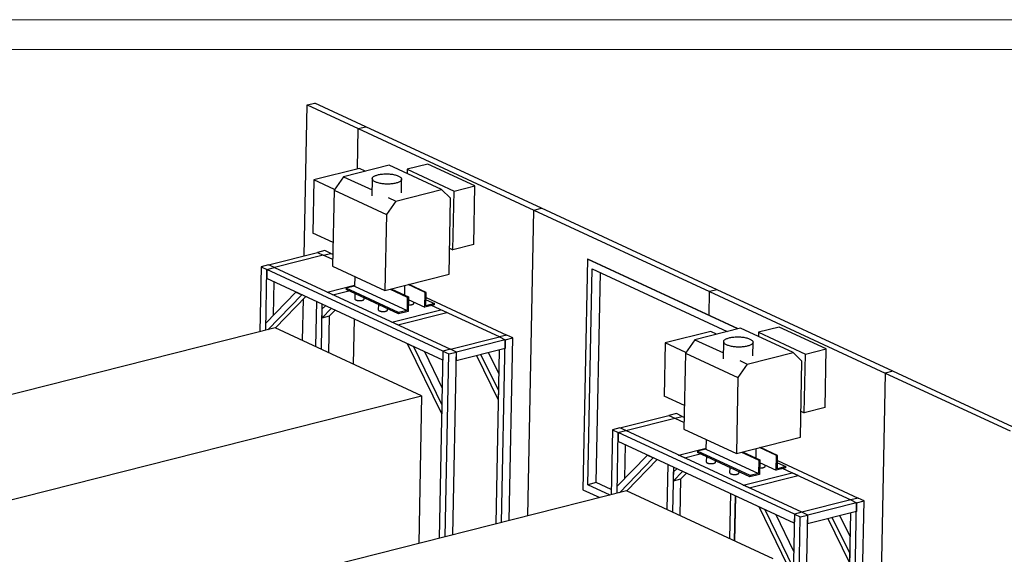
# Model space of a CAD drawing. Header units: millimetres. Extents: x 0 to 841, y 0 to 594.
# Tile 56 of 92: x 104 to 269, y 504 to 594. Entities that reach past the tile are written whole.
import ezdxf

# ---------------------------------------------------------------- set-up
doc = ezdxf.new("R2010")
doc.units = ezdxf.units.MM
doc.layers.add('TRAIT-FORT', color=4, linetype='Continuous', lineweight=25)

msp = doc.modelspace()

# ---------------------------------------------------------------- linework, layer by layer
at = {"lineweight": 18}
for p, q in [((841, 594), (0, 594)), ((836, 589), (5, 589))]:
    msp.add_line(p, q, dxfattribs=at)
at = {"layer": 'TRAIT-FORT', "lineweight": 25}
for p, q in [((152.44738, 579.68989), (153.70974, 580.00931)), ((162.26676, 576.03983), (153.70974, 580.00931)), ((151.94458, 554.36931), (152.44738, 579.68989)), ((152.44738, 579.68989), (161.0044, 575.72041)), ((160.86998, 568.95155), (161.0044, 575.72041)), ((161.0044, 575.72041), (162.26676, 576.03983)), ((161.0044, 575.72041), (190.48323, 562.0456)), ((191.74559, 562.36502), (162.26676, 576.03983)), ((161.18937, 569.03236), (153.56301, 567.10263)), ((166.19301, 569.59757), (158.51351, 567.65438)), ((162.16701, 568.57885), (161.18937, 569.03236)), ((174.9921, 565.5158), (166.19301, 569.59757)), ((169.20392, 568.90231), (169.19012, 568.20725)), ((172.69329, 569.78525), (169.20392, 568.90231)), ((169.20392, 568.90231), (177.07997, 565.24873)), ((180.56934, 566.13166), (172.69329, 569.78525)), ((153.56301, 567.10263), (153.3601, 558.17967)), ((157.01212, 565.50264), (153.56301, 567.10263)), ((158.51351, 567.65438), (156.94125, 565.40106)), ((158.51351, 567.65438), (163.31981, 565.4248)), ((163.35754, 567.32441), (163.30036, 564.44502)), ((168.23563, 564.9655), (168.28053, 567.22665)), ((156.94125, 565.40106), (156.68806, 552.65064)), ((156.94125, 565.40106), (165.74033, 561.31929)), ((167.31259, 563.57261), (174.9921, 565.5158)), ((176.4903, 564.03941), (174.9921, 565.5158)), ((176.88447, 555.40354), (177.07997, 565.24873)), ((177.07997, 565.24873), (180.56934, 566.13166)), ((180.37384, 556.28647), (180.56934, 566.13166)), ((167.31259, 563.57261), (165.74033, 561.31929)), ((166.04743, 564.1595), (167.31259, 563.57261)), ((176.23711, 551.289), (176.4903, 564.03941)), ((189.46463, 510.74954), (190.48323, 562.0456)), ((190.48323, 562.0456), (191.74559, 562.36502)), ((190.48323, 562.0456), (219.96206, 548.37079)), ((221.22442, 548.69022), (191.74559, 562.36502)), ((165.74033, 561.31929), (165.48714, 548.56888)), ((156.76647, 556.5995), (153.3601, 558.17967)), ((155.41826, 555.24828), (154.1559, 554.92885)), ((156.40088, 554.79245), (155.41826, 555.24828)), ((176.32397, 555.66355), (176.88447, 555.40354)), ((180.37384, 556.28647), (176.88447, 555.40354)), ((145.95055, 552.85261), (154.1559, 554.92885)), ((155.13852, 554.47303), (146.93318, 552.39678)), ((154.1559, 554.92885), (155.13852, 554.47303)), ((155.13852, 554.47303), (156.40088, 554.79245)), ((156.70977, 553.74415), (155.13852, 554.47303)), ((156.40088, 554.79245), (156.72758, 554.6409)), ((199.47659, 553.81316), (198.70808, 515.11151)), ((199.47659, 553.81316), (199.5397, 553.82913)), ((224.66995, 542.12631), (199.47659, 553.81316)), ((224.73307, 542.14229), (199.5397, 553.82913)), ((144.68819, 552.53319), (144.47173, 541.63273)), ((145.95055, 552.85261), (144.68819, 552.53319)), ((144.68819, 552.53319), (145.67081, 552.07736)), ((145.46842, 541.88493), (145.67081, 552.07736)), ((145.67081, 552.07736), (145.64103, 550.5773)), ((145.67081, 552.07736), (146.93318, 552.39678)), ((175.21814, 538.37078), (145.67081, 552.07736)), ((146.93318, 552.39678), (145.95055, 552.85261)), ((146.93318, 552.39678), (176.4805, 538.6902)), ((156.68806, 552.65064), (165.48714, 548.56888)), ((199.54332, 515.973), (200.26268, 552.19955)), ((200.26268, 552.19955), (222.92785, 541.6855)), ((175.18835, 536.87072), (145.64103, 550.5773)), ((160.42305, 550.91804), (160.3906, 549.28379)), ((165.48714, 548.56888), (176.23711, 551.289)), ((200.93192, 516.32437), (201.63169, 551.56448)), ((146.77437, 544.39957), (146.88558, 549.99997)), ((155.77683, 548.29434), (160.39415, 549.46269)), ((156.75945, 547.83852), (159.42789, 548.51372)), ((158.9811, 548.92712), (158.97703, 548.72287)), ((167.77612, 544.6411), (158.97703, 548.72287)), ((160.3906, 549.28379), (158.9811, 548.92712)), ((167.78018, 544.84535), (158.9811, 548.92712)), ((160.3906, 549.28379), (169.18968, 545.20202)), ((166.34947, 548.78708), (169.23429, 547.44885)), ((166.52135, 548.83057), (169.40618, 547.49234)), ((168.80401, 547.77168), (168.83667, 549.41642)), ((172.24237, 548.21), (169.35755, 549.54822)), ((172.41425, 548.25349), (169.52943, 549.59172)), ((221.22442, 548.69022), (219.96206, 548.37079)), ((250.70325, 535.01541), (221.22442, 548.69022)), ((145.49209, 543.07698), (150.55417, 548.29816)), ((151.53679, 547.84234), (145.85602, 541.983)), ((147.09513, 542.27845), (152.19392, 547.5375)), ((150.55417, 548.29816), (151.53679, 547.84234)), ((151.66242, 540.15975), (151.80087, 547.1321)), ((156.75945, 547.83852), (155.77683, 548.29434)), ((160.44947, 548.03983), (160.43187, 547.15353)), ((162.00019, 547.12239), (162.00408, 547.31867)), ((169.23429, 547.44885), (169.18968, 545.20202)), ((169.23429, 547.44885), (169.40618, 547.49234)), ((169.40618, 547.49234), (169.35751, 545.04125)), ((169.39751, 547.05602), (172.1937, 545.75891)), ((172.1937, 545.75891), (172.24237, 548.21)), ((172.24237, 548.21), (172.41425, 548.25349)), ((172.36964, 546.00666), (172.41425, 548.25349)), ((172.38952, 547.00792), (173.77914, 546.3633)), ((172.39675, 547.37219), (185.94821, 541.08587)), ((219.88305, 544.39214), (219.96206, 548.37079)), ((219.96206, 548.37079), (249.44089, 534.69599)), ((153.99256, 546.70314), (153.84254, 539.14842)), ((154.82517, 538.6926), (154.97518, 546.24732)), ((156.46527, 545.55609), (154.93001, 543.97258)), ((154.93001, 543.97258), (154.9598, 545.47264)), ((154.9598, 545.47264), (155.48264, 546.01192)), ((156.19238, 544.292), (157.1224, 545.25126)), ((164.38, 546.21651), (164.3624, 545.33021)), ((165.93072, 545.29907), (165.93461, 545.49535)), ((166.65423, 543.24847), (174.85957, 545.32471)), ((169.18968, 545.20202), (167.78018, 544.84535)), ((170.34829, 546.41687), (170.35219, 546.61316)), ((173.77509, 546.15905), (172.1937, 545.75891)), ((173.77914, 546.3633), (172.36964, 546.00666)), ((184.68585, 540.76645), (173.31302, 546.04214)), ((173.77509, 546.15905), (173.77914, 546.3633)), ((175.8422, 544.86889), (174.85957, 545.32471)), ((154.93001, 543.97258), (156.19238, 544.292)), ((156.06972, 538.11527), (156.19238, 544.292)), ((160.21944, 536.19027), (160.36945, 543.74499)), ((167.63685, 542.79265), (175.8422, 544.86889)), ((169.35751, 545.04125), (167.77612, 544.6411)), ((167.78018, 544.84535), (167.77612, 544.6411)), ((147.0699, 542.29016), (74.98691, 524.05062)), ((145.46842, 541.88493), (145.49209, 543.07698)), ((171.63963, 530.89261), (147.0699, 542.29016)), ((167.63685, 542.79265), (166.65423, 543.24847)), ((225.15068, 542.24795), (217.47117, 540.30477)), ((233.94976, 538.16619), (225.15068, 542.24795)), ((231.65095, 542.43563), (228.16158, 541.5527)), ((239.527, 538.78205), (231.65095, 542.43563)), ((176.4805, 538.6902), (184.68585, 540.76645)), ((185.66848, 540.31062), (177.46313, 538.23438)), ((185.94821, 541.08587), (184.68585, 540.76645)), ((184.68585, 540.76645), (185.66848, 540.31062)), ((185.05934, 509.63485), (185.66848, 540.31062)), ((185.66848, 540.31062), (185.63869, 538.81055)), ((185.66848, 540.31062), (186.93084, 540.63004)), ((186.93084, 540.63004), (185.94821, 541.08587)), ((186.3217, 509.95427), (186.93084, 540.63004)), ((220.14703, 541.68275), (212.52068, 539.75301)), ((217.47117, 540.30477), (215.89891, 538.05145)), ((217.47117, 540.30477), (222.27748, 538.07519)), ((221.12467, 541.22923), (220.14703, 541.68275)), ((228.16158, 541.5527), (228.14778, 540.85764)), ((228.16158, 541.5527), (236.03763, 537.89911)), ((169.29259, 539.60568), (170.27522, 539.14985)), ((175.00963, 527.87033), (169.29259, 539.60568)), ((170.27522, 539.14985), (175.03942, 529.3704)), ((176.4805, 538.6902), (175.21814, 538.37078)), ((177.46313, 538.23438), (176.4805, 538.6902)), ((185.63869, 538.81055), (177.43334, 536.73431)), ((212.52068, 539.75301), (212.31776, 530.83006)), ((215.96978, 538.15302), (212.52068, 539.75301)), ((222.3152, 539.97479), (222.25802, 537.09541)), ((227.19329, 537.61588), (227.23819, 539.87704)), ((236.03763, 537.89911), (239.527, 538.78205)), ((239.3315, 528.93686), (239.527, 538.78205)), ((172.10719, 538.30002), (175.09495, 532.16707)), ((175.21814, 538.37078), (174.59495, 506.98698)), ((175.21814, 538.37078), (175.18835, 536.87072)), ((175.21814, 538.37078), (176.20077, 537.91495)), ((175.59163, 507.23918), (176.20077, 537.91495)), ((176.20077, 537.91495), (177.46313, 538.23438)), ((176.854, 507.5586), (177.46313, 538.23438)), ((177.43334, 536.73431), (177.46313, 538.23438)), ((184.47734, 530.266), (180.899, 537.61125)), ((181.5761, 537.78258), (184.50713, 531.76606)), ((182.83846, 538.102), (184.56266, 534.56273)), ((184.642, 538.55836), (184.06266, 509.38265)), ((215.89891, 538.05145), (215.64572, 525.30103)), ((215.89891, 538.05145), (224.69799, 533.96968)), ((226.27025, 536.223), (233.94976, 538.16619)), ((235.44796, 536.6898), (233.94976, 538.16619)), ((235.84213, 528.05393), (236.03763, 537.89911)), ((226.27025, 536.223), (224.69799, 533.96968)), ((225.00509, 536.80989), (226.27025, 536.223)), ((235.19477, 523.93938), (235.44796, 536.6898)), ((224.69799, 533.96968), (224.4448, 521.21926)), ((249.44089, 534.69599), (247.99495, 461.87895)), ((250.70325, 535.01541), (249.44089, 534.69599)), ((249.44089, 534.69599), (270.3627, 524.99066)), ((271.62506, 525.31008), (250.70325, 535.01541)), ((89.96539, 510.22615), (171.63963, 530.89261)), ((171.63963, 530.89261), (171.14761, 506.11469)), ((184.50713, 531.76606), (184.47734, 530.266)), ((215.72413, 529.24989), (212.31776, 530.83006)), ((175.03942, 529.3704), (175.00963, 527.87033)), ((239.3315, 528.93686), (235.84213, 528.05393)), ((204.90821, 525.503), (213.11356, 527.57924)), ((205.89084, 525.04717), (214.09618, 527.12341)), ((214.37592, 527.89866), (213.11356, 527.57924)), ((213.11356, 527.57924), (214.09618, 527.12341)), ((214.09618, 527.12341), (215.35855, 527.44283)), ((214.09618, 527.12341), (215.66743, 526.39453)), ((215.35855, 527.44283), (214.37592, 527.89866)), ((215.35855, 527.44283), (215.68524, 527.29129)), ((235.28164, 528.31393), (235.84213, 528.05393)), ((204.90821, 525.503), (203.64585, 525.18358)), ((205.89084, 525.04717), (204.90821, 525.503)), ((203.64585, 525.18358), (203.4294, 514.28312)), ((203.64585, 525.18358), (204.62848, 524.72775)), ((204.42608, 514.53531), (204.62848, 524.72775)), ((204.62848, 524.72775), (204.59869, 523.22768)), ((204.62848, 524.72775), (205.89084, 525.04717)), ((234.1758, 511.02117), (204.62848, 524.72775)), ((235.43816, 511.34059), (205.89084, 525.04717)), ((215.64572, 525.30103), (224.4448, 521.21926)), ((224.4448, 521.21926), (235.19477, 523.93938)), ((234.14602, 509.5211), (204.59869, 523.22768)), ((205.73203, 517.04995), (205.84324, 522.65035)), ((214.73449, 520.94473), (219.35181, 522.11307)), ((219.38071, 523.56842), (219.34826, 521.93417)), ((227.76167, 520.42206), (227.79433, 522.06681)), ((231.20003, 520.86038), (228.31521, 522.19861)), ((231.37191, 520.90387), (228.48709, 522.2421)), ((204.44975, 515.72737), (209.51183, 520.94855)), ((210.49446, 520.49272), (204.81368, 514.63339)), ((209.51183, 520.94855), (210.49446, 520.49272)), ((215.71711, 520.4889), (214.73449, 520.94473)), ((215.71711, 520.4889), (218.38555, 521.16411)), ((217.93876, 521.57751), (217.93469, 521.37326)), ((226.73378, 517.29149), (217.93469, 521.37326)), ((219.34826, 521.93417), (217.93876, 521.57751)), ((226.73784, 517.49574), (217.93876, 521.57751)), ((219.34826, 521.93417), (228.14734, 517.8524)), ((219.40713, 520.69022), (219.38953, 519.80392)), ((225.30713, 521.43746), (228.19195, 520.09923)), ((225.47901, 521.48095), (228.36384, 520.14273)), ((231.15136, 518.4093), (231.20003, 520.86038)), ((231.20003, 520.86038), (231.37191, 520.90387)), ((231.3273, 518.65705), (231.37191, 520.90387)), ((206.05279, 514.92883), (211.15158, 520.18789)), ((212.95022, 519.35353), (212.8002, 511.79881)), ((213.78283, 511.34298), (213.93284, 518.8977)), ((220.95785, 519.77277), (220.96174, 519.96905)), ((223.33766, 518.8669), (223.32006, 517.9806)), ((228.19195, 520.09923), (228.14734, 517.8524)), ((228.19195, 520.09923), (228.36384, 520.14273)), ((228.36384, 520.14273), (228.31517, 517.69164)), ((228.35517, 519.70641), (231.15136, 518.4093)), ((229.30595, 519.06726), (229.30985, 519.26355)), ((232.73275, 518.80944), (231.15136, 518.4093)), ((232.7368, 519.01369), (231.3273, 518.65705)), ((231.34718, 519.65831), (232.7368, 519.01369)), ((231.35441, 520.02258), (244.90587, 513.73625)), ((232.73275, 518.80944), (232.7368, 519.01369)), ((215.42293, 518.20647), (213.88768, 516.62297)), ((213.88768, 516.62297), (213.91746, 518.12303)), ((213.91746, 518.12303), (214.4403, 518.6623)), ((215.15004, 516.94239), (216.08006, 517.90164)), ((224.88838, 517.94946), (224.89228, 518.14574)), ((225.61189, 515.89886), (233.81723, 517.9751)), ((226.59451, 515.44303), (234.79986, 517.51927)), ((228.31517, 517.69164), (226.73378, 517.29149)), ((226.73784, 517.49574), (226.73378, 517.29149)), ((228.14734, 517.8524), (226.73784, 517.49574)), ((232.27068, 518.69252), (243.64351, 513.41683)), ((234.79986, 517.51927), (233.81723, 517.9751)), ((200.93192, 516.32437), (199.54332, 515.973)), ((203.27205, 514.2433), (199.54332, 515.973)), ((203.44676, 515.15777), (200.93192, 516.32437)), ((204.42608, 514.53531), (204.44975, 515.72737)), ((213.88768, 516.62297), (215.15004, 516.94239)), ((215.02738, 510.76565), (215.15004, 516.94239)), ((226.59451, 515.44303), (225.61189, 515.89886)), ((206.02756, 514.94054), (133.94457, 496.70101)), ((198.70808, 515.11151), (201.52994, 513.80249)), ((230.59729, 503.54299), (206.02756, 514.94054)), ((223.46267, 514.47696), (223.31265, 506.92223)), ((224.12332, 506.54618), (224.27333, 514.1009)), ((224.18555, 506.51731), (224.33556, 514.07203)), ((233.96729, 500.52072), (228.25025, 512.25606)), ((228.25025, 512.25606), (229.23288, 511.80024)), ((243.64351, 513.41683), (235.43816, 511.34059)), ((244.62614, 512.961), (236.42079, 510.88476)), ((243.1215, 437.188), (244.62614, 512.961)), ((244.90587, 513.73625), (243.64351, 513.41683)), ((243.64351, 513.41683), (244.62614, 512.961)), ((244.38386, 437.50742), (245.8885, 513.28043)), ((244.62614, 512.961), (244.59635, 511.46094)), ((244.62614, 512.961), (245.8885, 513.28043)), ((245.8885, 513.28043), (244.90587, 513.73625)), ((229.23288, 511.80024), (233.99708, 502.02078)), ((231.06486, 510.95041), (234.05261, 504.81745)), ((234.1758, 511.02117), (232.66013, 434.69273)), ((233.64276, 434.23691), (235.15843, 510.56534)), ((234.1758, 511.02117), (234.14602, 509.5211)), ((235.43816, 511.34059), (234.1758, 511.02117)), ((234.1758, 511.02117), (235.15843, 510.56534)), ((234.90512, 434.55633), (236.42079, 510.88476)), ((235.15843, 510.56534), (236.42079, 510.88476)), ((236.42079, 510.88476), (235.43816, 511.34059)), ((244.59635, 511.46094), (236.391, 509.3847)), ((236.391, 509.3847), (236.42079, 510.88476)), ((241.79612, 510.75238), (243.52032, 507.21312)), ((243.59966, 511.20874), (242.13887, 437.64383)), ((243.435, 502.91638), (239.85666, 510.26163)), ((240.53376, 510.43296), (243.46479, 504.41645)), ((243.46479, 504.41645), (243.435, 502.91638))]:
    msp.add_line(p, q, dxfattribs=at)
at = {"layer": 'TRAIT-FORT', "lineweight": 25, "flags": 128}
for points in [[(167.76147, 567.76704), (167.87026, 567.71258), (167.9673, 567.65562), (168.05203, 567.59649), (168.12398, 567.53552), (168.18272, 567.47306), (168.22792, 567.40946), (168.25932, 567.3451), (168.27675, 567.28034), (168.2801, 567.21556), (168.26935, 567.15112), (168.24457, 567.08738), (168.20589, 567.02473), (168.15354, 566.96352), (168.08782, 566.90409), (168.00911, 566.84679), (167.91785, 566.79194), (167.81456, 566.73986), (167.69985, 566.69086), (167.57437, 566.6452), (167.43883, 566.60315), (167.29401, 566.56495), (167.14074, 566.53083), (166.9799, 566.50097), (166.81242, 566.47554), (166.63924, 566.4547), (166.46137, 566.43856), (166.27981, 566.42721), (166.09562, 566.42073), (165.90984, 566.41914), (165.72354, 566.42245), (165.53779, 566.43065), (165.35365, 566.44369), (165.17218, 566.4615), (164.99441, 566.48396), (164.82136, 566.51096), (164.65403, 566.54235), (164.49338, 566.57793), (164.34031, 566.6175), (164.19572, 566.66085), (164.06042, 566.70771), (163.9352, 566.75783), (163.82076, 566.81092), (163.71778, 566.86666), (163.62682, 566.92475), (163.54843, 566.98484), (163.48304, 567.04661), (163.43103, 567.10968), (163.3927, 567.1737), (163.36827, 567.23831), (163.35787, 567.30313), (163.36158, 567.36779), (163.37936, 567.43192), (163.41111, 567.49516), (163.45665, 567.55714), (163.51573, 567.6175), (163.588, 567.67591), (163.67305, 567.73202), (163.77039, 567.78552), (163.87947, 567.8361), (163.99965, 567.88346), (164.13026, 567.92735), (164.27054, 567.9675), (164.41968, 568.00369), (164.57685, 568.0357), (164.74113, 568.06337), (164.91158, 568.08652), (165.08723, 568.10502), (165.26708, 568.11877), (165.45008, 568.1277), (165.6352, 568.13174), (165.82137, 568.13088), (166.00753, 568.12512), (166.19261, 568.11449), (166.37554, 568.09905), (166.55529, 568.0789), (166.73083, 568.05415), (166.90114, 568.02494), (167.06525, 567.99143), (167.22222, 567.95383), (167.37116, 567.91234), (167.51121, 567.8672), (167.64156, 567.81867), (167.76147, 567.76704)], [(160.43187, 547.15353), (160.43703, 547.12027), (160.45655, 547.08336), (160.49021, 547.04747), (160.5374, 547.01326), (160.59722, 546.98138), (160.66857, 546.95241), (160.75013, 546.9269), (160.84035, 546.90532), (160.93758, 546.88808), (161.04, 546.87548), (161.14569, 546.86778), (161.25269, 546.86511), (161.35901, 546.86753), (161.46267, 546.87498), (161.56173, 546.88733), (161.65436, 546.90435), (161.73881, 546.92572), (161.81353, 546.95104), (161.87712, 546.97985), (161.92839, 547.0116), (161.9664, 547.04571), (161.99042, 547.08153), (162.00002, 547.11841), (162.00019, 547.12239)], [(164.3624, 545.33021), (164.36757, 545.29696), (164.38708, 545.26005), (164.42074, 545.22415), (164.46793, 545.18995), (164.52775, 545.15806), (164.5991, 545.1291), (164.68066, 545.10358), (164.77088, 545.082), (164.86811, 545.06476), (164.97053, 545.05217), (165.07622, 545.04447), (165.18322, 545.0418), (165.28954, 545.04421), (165.3932, 545.05166), (165.49226, 545.06401), (165.58489, 545.08103), (165.66934, 545.1024), (165.74406, 545.12773), (165.80765, 545.15653), (165.85892, 545.18829), (165.89693, 545.22239), (165.92095, 545.25821), (165.93055, 545.29509), (165.93072, 545.29907)], [(169.37993, 546.17078), (169.3881, 546.16997), (169.49379, 546.16227), (169.6008, 546.1596), (169.70712, 546.16201), (169.81077, 546.16946), (169.90984, 546.18182), (170.00246, 546.19883), (170.08692, 546.2202), (170.16163, 546.24553), (170.22522, 546.27434), (170.2765, 546.30609), (170.3145, 546.34019), (170.33853, 546.37602), (170.34813, 546.41289), (170.34829, 546.41687)], [(226.71913, 540.41742), (226.82792, 540.36297), (226.92496, 540.30601), (227.0097, 540.24688), (227.08164, 540.1859), (227.14038, 540.12344), (227.18558, 540.05985), (227.21699, 539.99549), (227.23441, 539.93073), (227.23776, 539.86594), (227.22701, 539.8015), (227.20223, 539.73777), (227.16355, 539.67512), (227.1112, 539.6139), (227.04548, 539.55447), (226.96677, 539.49717), (226.87551, 539.44233), (226.77222, 539.39025), (226.65751, 539.34124), (226.53203, 539.29558), (226.39649, 539.25354), (226.25167, 539.21534), (226.0984, 539.18121), (225.93756, 539.15135), (225.77008, 539.12593), (225.5969, 539.10509), (225.41903, 539.08895), (225.23747, 539.0776), (225.05328, 539.07111), (224.8675, 539.06952), (224.68121, 539.07284), (224.49545, 539.08104), (224.31131, 539.09408), (224.12984, 539.11188), (223.95207, 539.13435), (223.77903, 539.16135), (223.61169, 539.19273), (223.45104, 539.22831), (223.29797, 539.26789), (223.15338, 539.31123), (223.01808, 539.3581), (222.89286, 539.40822), (222.77842, 539.4613), (222.67544, 539.51705), (222.58448, 539.57513), (222.50609, 539.63523), (222.4407, 539.69699), (222.38869, 539.76006), (222.35036, 539.82409), (222.32593, 539.88869), (222.31554, 539.95351), (222.31924, 540.01817), (222.33702, 540.08231), (222.36877, 540.14554), (222.41431, 540.20752), (222.47339, 540.26789), (222.54566, 540.32629), (222.63071, 540.38241), (222.72805, 540.43591), (222.83713, 540.48648), (222.95731, 540.53385), (223.08792, 540.57773), (223.2282, 540.61789), (223.37735, 540.65407), (223.53451, 540.68609), (223.69879, 540.71375), (223.86924, 540.7369), (224.04489, 540.75541), (224.22474, 540.76916), (224.40774, 540.77808), (224.59286, 540.78212), (224.77903, 540.78126), (224.96519, 540.7755), (225.15027, 540.76487), (225.3332, 540.74944), (225.51295, 540.72929), (225.68849, 540.70454), (225.8588, 540.67532), (226.02291, 540.64182), (226.17988, 540.60421), (226.32882, 540.56272), (226.46887, 540.51759), (226.59922, 540.46906), (226.71913, 540.41742)], [(219.38953, 519.80392), (219.3947, 519.77066), (219.41421, 519.73375), (219.44787, 519.69786), (219.49506, 519.66365), (219.55488, 519.63176), (219.62624, 519.6028), (219.70779, 519.57729), (219.79802, 519.55571), (219.89524, 519.53846), (219.99766, 519.52587), (220.10335, 519.51817), (220.21035, 519.5155), (220.31667, 519.51791), (220.42033, 519.52537), (220.51939, 519.53772), (220.61202, 519.55474), (220.69647, 519.57611), (220.77119, 519.60143), (220.83478, 519.63024), (220.88606, 519.66199), (220.92406, 519.69609), (220.94808, 519.73192), (220.95768, 519.76879), (220.95785, 519.77277)], [(228.3376, 518.82117), (228.34576, 518.82036), (228.45145, 518.81265), (228.55846, 518.80999), (228.66478, 518.8124), (228.76843, 518.81985), (228.8675, 518.8322), (228.96012, 518.84922), (229.04458, 518.87059), (229.1193, 518.89591), (229.18288, 518.92472), (229.23416, 518.95647), (229.27216, 518.99058), (229.29619, 519.0264), (229.30579, 519.06328), (229.30595, 519.06726)], [(223.32006, 517.9806), (223.32523, 517.94734), (223.34474, 517.91043), (223.3784, 517.87454), (223.42559, 517.84033), (223.48541, 517.80845), (223.55677, 517.77948), (223.63832, 517.75397), (223.72855, 517.73239), (223.82577, 517.71514), (223.92819, 517.70255), (224.03388, 517.69485), (224.14088, 517.69218), (224.2472, 517.6946), (224.35086, 517.70205), (224.44992, 517.7144), (224.54255, 517.73142), (224.627, 517.75279), (224.70172, 517.77811), (224.76531, 517.80692), (224.81659, 517.83867), (224.85459, 517.87278), (224.87861, 517.9086), (224.88821, 517.94547), (224.88838, 517.94946)]]:
    msp.add_lwpolyline(points, dxfattribs=at)

doc.saveas('drawing.dxf')
